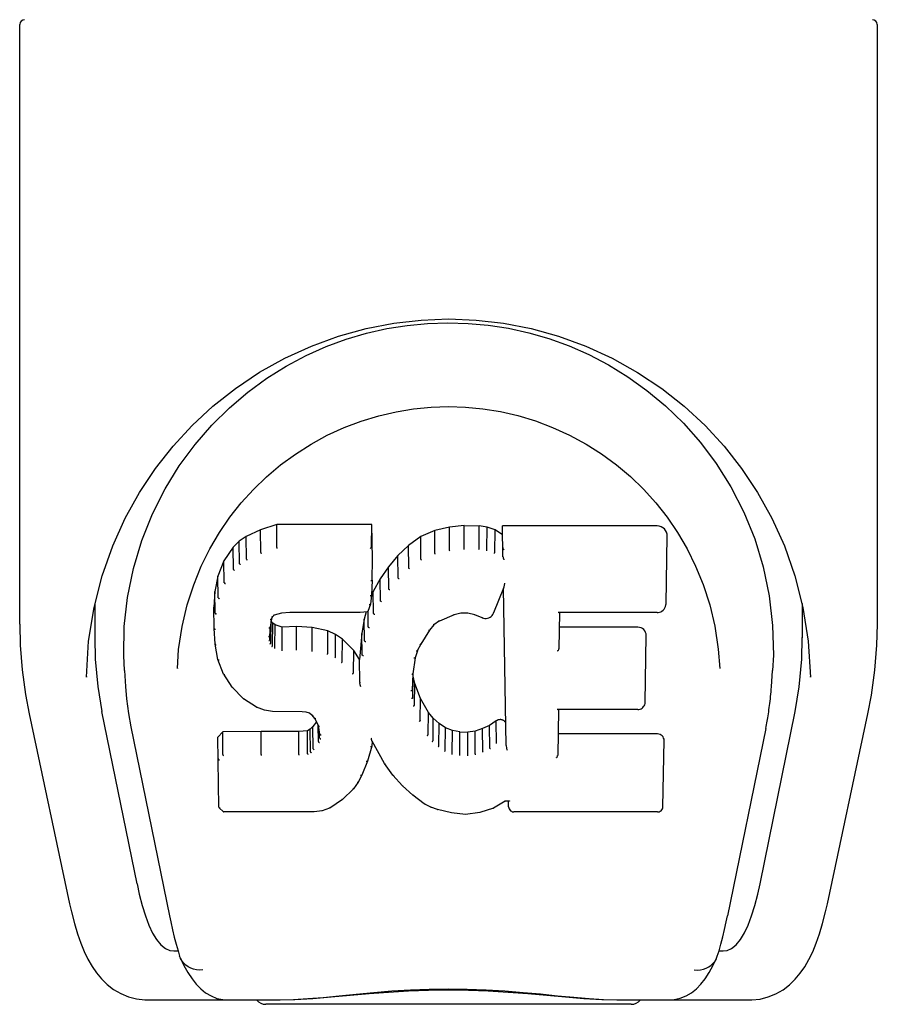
# Model space of a CAD drawing. Header units: inches. Extents: x 0 to 179, y 0 to 116.
# Tile 14 of 18: x 80.23 to 81.61, y 89.05 to 90.64. Entities that reach past the tile are written whole.
import ezdxf

# ---------------------------------------------------------------- set-up
doc = ezdxf.new("R2010")
doc.units = ezdxf.units.IN
doc.header["$LTSCALE"] = 9.842105
doc.header["$MEASUREMENT"] = 0
doc.layers.add('DOOR_ASSEMBLY', color=7, linetype='CONTINUOUS')

msp = doc.modelspace()

# ---------------------------------------------------------------- linework, layer by layer
at = {"layer": 'DOOR_ASSEMBLY', "color": 7, "linetype": 'Continuous'}
for p, q in [((80.2329, 89.6654), (80.2329, 90.6289)), ((81.6109, 89.6655), (81.6109, 90.6289)), ((80.4894, 89.9201), (80.5146, 89.9544)), ((81.2731, 89.8375), (81.2898, 89.813)), ((80.62, 89.8173), (80.5969, 89.8067)), ((80.6458, 89.8255), (80.62, 89.8173)), ((80.6203, 89.7807), (80.62, 89.8173)), ((80.7987, 89.8255), (80.6458, 89.8255)), ((80.6459, 89.7888), (80.6458, 89.8255)), ((80.7981, 89.7906), (80.7987, 89.8255)), ((80.7999, 89.7707), (80.7987, 89.8255)), ((80.8998, 89.8163), (80.8773, 89.8063)), ((80.9234, 89.8217), (80.8998, 89.8163)), ((80.9, 89.7796), (80.8998, 89.8163)), ((80.947, 89.824), (80.9234, 89.8217)), ((80.9235, 89.7849), (80.9234, 89.8217)), ((80.947, 89.824), (80.971, 89.8236)), ((80.947, 89.7872), (80.947, 89.824)), ((80.9709, 89.7867), (80.971, 89.8236)), ((80.9838, 89.8216), (80.971, 89.8236)), ((80.9837, 89.7848), (80.9838, 89.8216)), ((80.9967, 89.8174), (80.9838, 89.8216)), ((80.9964, 89.7807), (80.9967, 89.8174)), ((81.0088, 89.8094), (80.9967, 89.8174)), ((81.2573, 89.8234), (81.0085, 89.8234)), ((81.0094, 89.774), (81.0085, 89.8234)), ((80.5969, 89.8067), (80.5858, 89.799)), ((80.5972, 89.7703), (80.5969, 89.8067)), ((80.8773, 89.8063), (80.8577, 89.792)), ((80.8776, 89.77), (80.8773, 89.8063)), ((81.2715, 89.6984), (81.2734, 89.807)), ((80.5759, 89.7894), (80.5611, 89.7676)), ((80.5858, 89.799), (80.5759, 89.7894)), ((80.5763, 89.7537), (80.5759, 89.7894)), ((80.5862, 89.7628), (80.5858, 89.799)), ((80.8577, 89.792), (80.8406, 89.7757)), ((80.8581, 89.7559), (80.8577, 89.792)), ((80.9471, 89.7858), (80.947, 89.7872)), ((80.9708, 89.7854), (80.9709, 89.7867)), ((80.5611, 89.7676), (80.5514, 89.7429)), ((80.5617, 89.7323), (80.5611, 89.7676)), ((80.7993, 89.7364), (80.7999, 89.7707)), ((80.8406, 89.7757), (80.8254, 89.7579)), ((80.841, 89.7397), (80.8406, 89.7757)), ((80.8254, 89.7579), (80.8121, 89.7386)), ((80.8259, 89.7221), (80.8254, 89.7579)), ((80.5514, 89.7429), (80.5464, 89.7179)), ((80.552, 89.7081), (80.5514, 89.7429)), ((80.7993, 89.7364), (80.7979, 89.7121)), ((80.8121, 89.7386), (80.801, 89.7179)), ((80.8126, 89.7031), (80.8121, 89.7386)), ((81.4784, 89.7434), (81.4914, 89.6924)), ((81.0104, 89.7234), (80.9944, 89.6836)), ((81.0147, 89.4709), (81.0103, 89.7233)), ((81.0106, 89.7243), (81.0105, 89.724)), ((81.0107, 89.7245), (81.0106, 89.7243)), ((81.0108, 89.7251), (81.0107, 89.7248)), ((81.0107, 89.7248), (81.0107, 89.7245)), ((81.0109, 89.7255), (81.0108, 89.7251)), ((81.011, 89.7261), (81.0109, 89.7255)), ((81.0112, 89.7271), (81.011, 89.7261)), ((81.0115, 89.7286), (81.0112, 89.7271)), ((81.0118, 89.73), (81.0115, 89.7286)), ((81.0121, 89.7315), (81.0118, 89.73)), ((80.5464, 89.7179), (80.545, 89.693)), ((80.547, 89.6834), (80.5464, 89.7179)), ((80.7979, 89.7121), (80.7964, 89.698)), ((80.801, 89.7179), (80.7976, 89.7094)), ((80.7979, 89.7122), (80.7979, 89.7121)), ((80.8016, 89.6827), (80.801, 89.7179)), ((80.3437, 89.6385), (80.3523, 89.6924)), ((80.3539, 89.6986), (80.3534, 89.6439)), ((80.5456, 89.6588), (80.545, 89.693)), ((80.7963, 89.6978), (80.7921, 89.6859)), ((80.7964, 89.698), (80.7963, 89.6978)), ((81.4899, 89.6986), (81.4903, 89.6439)), ((80.6374, 89.6744), (80.6354, 89.661)), ((80.6392, 89.6779), (80.6373, 89.6741)), ((80.6419, 89.6801), (80.639, 89.6776)), ((80.6534, 89.6835), (80.6418, 89.68)), ((80.6668, 89.6845), (80.6534, 89.6835)), ((80.6668, 89.6851), (80.6668, 89.6845)), ((80.7798, 89.6845), (80.6668, 89.6845)), ((80.7798, 89.6845), (80.7797, 89.6851)), ((80.7917, 89.6856), (80.7798, 89.6845)), ((80.7864, 89.6736), (80.7825, 89.6508)), ((80.7896, 89.6854), (80.7864, 89.6736)), ((80.787, 89.6389), (80.7864, 89.6736)), ((80.793, 89.6611), (80.7926, 89.6871)), ((80.9309, 89.6805), (80.9073, 89.6707)), ((80.9418, 89.6832), (80.9308, 89.6805)), ((80.9528, 89.6831), (80.9417, 89.6832)), ((80.9643, 89.6804), (80.9527, 89.6831)), ((80.976, 89.6759), (80.9643, 89.6804)), ((81.1001, 89.6845), (81.099, 89.626)), ((81.2573, 89.6845), (81.0995, 89.6845)), ((80.5468, 89.6338), (80.5456, 89.6587)), ((80.5456, 89.6586), (80.5456, 89.6586)), ((80.6354, 89.6611), (80.6345, 89.647)), ((80.635, 89.6408), (80.6353, 89.6591)), ((80.6364, 89.6356), (80.637, 89.6707)), ((80.6397, 89.667), (80.637, 89.6707)), ((80.6392, 89.6311), (80.6397, 89.667)), ((80.6433, 89.6643), (80.6397, 89.667)), ((80.6431, 89.6279), (80.6433, 89.6643)), ((80.6548, 89.661), (80.6433, 89.6643)), ((80.6779, 89.6618), (80.6548, 89.661)), ((80.6548, 89.6242), (80.6548, 89.661)), ((80.7029, 89.6605), (80.6779, 89.6618)), ((80.6779, 89.6249), (80.6779, 89.6618)), ((80.7028, 89.6236), (80.7029, 89.6605)), ((80.728, 89.6549), (80.7029, 89.6605)), ((80.8985, 89.6647), (80.8912, 89.6558)), ((80.9074, 89.6708), (80.8984, 89.6646)), ((81.2263, 89.6609), (81.0997, 89.6609)), ((80.7278, 89.6182), (80.728, 89.6549)), ((80.7405, 89.6493), (80.728, 89.6549)), ((80.7402, 89.6127), (80.7405, 89.6493)), ((80.7516, 89.6414), (80.7405, 89.6493)), ((80.7512, 89.6051), (80.7516, 89.6414)), ((80.7697, 89.6232), (80.7516, 89.6414)), ((80.7825, 89.6508), (80.7789, 89.6087)), ((80.7831, 89.6163), (80.7825, 89.6508)), ((80.8913, 89.6559), (80.8773, 89.6337)), ((81.2378, 89.5399), (81.2397, 89.6473)), ((80.3402, 89.5807), (80.3437, 89.6385)), ((80.5468, 89.6338), (80.5468, 89.6336)), ((80.5514, 89.6091), (80.5468, 89.6337)), ((80.8773, 89.6337), (80.8717, 89.6229)), ((81.3554, 89.6253), (81.3576, 89.5946)), ((80.6778, 89.6236), (80.6779, 89.6249)), ((80.7693, 89.5875), (80.7697, 89.6232)), ((80.7789, 89.6087), (80.7697, 89.6232)), ((80.8682, 89.6118), (80.8647, 89.586)), ((80.8718, 89.623), (80.8682, 89.6116)), ((80.4862, 89.5947), (80.4862, 89.5943)), ((80.5514, 89.6091), (80.5514, 89.6089)), ((80.5606, 89.5855), (80.5514, 89.6089)), ((80.7794, 89.5724), (80.7789, 89.6087)), ((81.3576, 89.5943), (81.3576, 89.5945)), ((80.3402, 89.5816), (80.3402, 89.5807)), ((80.4011, 89.5913), (80.4029, 89.5655)), ((80.5606, 89.5855), (80.5607, 89.5853)), ((80.5745, 89.5642), (80.5607, 89.5853)), ((80.8647, 89.5861), (80.8635, 89.5599)), ((80.8645, 89.5475), (80.8651, 89.582)), ((80.8651, 89.582), (80.8647, 89.5865)), ((80.8677, 89.5702), (80.8651, 89.582)), ((81.5036, 89.5807), (81.5036, 89.5816)), ((80.5745, 89.5642), (80.5746, 89.5641)), ((80.5922, 89.546), (80.5746, 89.5641)), ((80.7808, 89.5652), (80.7806, 89.5663)), ((80.8671, 89.5353), (80.8677, 89.5702)), ((80.8771, 89.5462), (80.8677, 89.5702)), ((80.5922, 89.546), (80.5923, 89.5459)), ((80.6135, 89.5322), (80.5923, 89.5459)), ((80.8766, 89.5109), (80.8771, 89.5462)), ((80.8896, 89.5238), (80.8771, 89.5462)), ((80.6135, 89.5321), (80.6136, 89.5321)), ((80.626, 89.5275), (80.6136, 89.5321)), ((80.248, 89.5218), (80.3131, 89.2165)), ((80.4214, 89.2484), (80.3649, 89.5254)), ((80.626, 89.5275), (80.626, 89.5275)), ((80.6389, 89.5254), (80.6261, 89.5275)), ((80.6866, 89.5249), (80.6389, 89.5254)), ((80.6931, 89.5243), (80.6866, 89.5249)), ((80.6984, 89.5225), (80.6931, 89.5243)), ((80.703, 89.5191), (80.6983, 89.5226)), ((80.707, 89.5143), (80.7029, 89.5192)), ((80.713, 89.5024), (80.7069, 89.5145)), ((80.8891, 89.4883), (80.8896, 89.5238)), ((80.8975, 89.5145), (80.8896, 89.5238)), ((80.897, 89.4785), (80.8975, 89.5145)), ((80.9068, 89.5061), (80.8975, 89.5145)), ((81.0986, 89.5287), (81.0973, 89.4544)), ((81.2263, 89.5287), (81.0981, 89.5287)), ((81.4224, 89.2484), (81.4789, 89.5254)), ((81.5307, 89.2165), (81.5957, 89.5218)), ((80.4116, 89.5009), (80.4736, 89.1972)), ((80.7041, 89.5012), (80.6996, 89.4968)), ((80.7098, 89.5088), (80.7041, 89.5012)), ((80.7046, 89.4651), (80.7041, 89.5012)), ((80.7129, 89.477), (80.7125, 89.5026)), ((80.7153, 89.4889), (80.7129, 89.5027)), ((80.9064, 89.4699), (80.9068, 89.5061)), ((80.917, 89.4992), (80.9068, 89.5061)), ((80.9167, 89.4628), (80.917, 89.4992)), ((80.9281, 89.4948), (80.917, 89.4992)), ((80.988, 89.503), (80.9767, 89.4978)), ((80.9985, 89.5102), (80.988, 89.503)), ((80.9884, 89.4664), (80.988, 89.503)), ((80.9988, 89.4738), (80.9985, 89.5102)), ((80.5591, 89.4924), (80.5511, 89.4843)), ((80.5531, 89.3714), (80.5511, 89.4843)), ((80.6208, 89.493), (80.5591, 89.4924)), ((80.5593, 89.4561), (80.5591, 89.4924)), ((80.6815, 89.4933), (80.6208, 89.493)), ((80.6208, 89.4561), (80.6208, 89.493)), ((80.6951, 89.4944), (80.6815, 89.4933)), ((80.6815, 89.4564), (80.6815, 89.4933)), ((80.6996, 89.4968), (80.6951, 89.4944)), ((80.6953, 89.4575), (80.6951, 89.4944)), ((80.7, 89.4606), (80.6996, 89.4968)), ((80.7148, 89.4829), (80.7146, 89.4928)), ((80.928, 89.4581), (80.9281, 89.4948)), ((80.9403, 89.4926), (80.9281, 89.4948)), ((80.9403, 89.4926), (80.9527, 89.4921)), ((80.9403, 89.4558), (80.9403, 89.4926)), ((80.9648, 89.4939), (80.9527, 89.4921)), ((80.9527, 89.4553), (80.9527, 89.4921)), ((80.9767, 89.4978), (80.9648, 89.4939)), ((80.9649, 89.4571), (80.9648, 89.4939)), ((80.977, 89.4611), (80.9767, 89.4978)), ((81.2579, 89.4893), (81.0979, 89.4893)), ((81.4316, 89.4979), (81.3702, 89.1972)), ((80.7985, 89.4694), (80.7917, 89.4457)), ((80.7982, 89.4808), (80.798, 89.4815)), ((80.7983, 89.4802), (80.7982, 89.4808)), ((80.7984, 89.4797), (80.7983, 89.4802)), ((80.7986, 89.4792), (80.7984, 89.4797)), ((80.7992, 89.4775), (80.7985, 89.4696)), ((80.7985, 89.4696), (80.7985, 89.4694)), ((80.7987, 89.4788), (80.7986, 89.4792)), ((80.8192, 89.4417), (80.7991, 89.4775)), ((81.2664, 89.3724), (81.2683, 89.4787)), ((80.6208, 89.4561), (80.6208, 89.4548)), ((80.6815, 89.4564), (80.6816, 89.4551)), ((80.94, 89.4544), (80.9403, 89.4558)), ((80.9529, 89.4539), (80.9527, 89.4553)), ((81.0168, 89.4628), (81.0164, 89.4639)), ((80.7917, 89.4456), (80.7825, 89.4229)), ((80.7917, 89.4457), (80.7917, 89.4456)), ((80.8192, 89.4417), (80.8193, 89.4416)), ((80.8324, 89.423), (80.8193, 89.4416)), ((80.7825, 89.4229), (80.7768, 89.4118)), ((80.7825, 89.4229), (80.7825, 89.4229)), ((80.8324, 89.423), (80.8325, 89.4229)), ((80.8477, 89.4061), (80.8325, 89.4229)), ((80.7767, 89.4117), (80.7695, 89.4013)), ((80.7768, 89.4118), (80.7767, 89.4117)), ((80.8647, 89.391), (80.8477, 89.4061)), ((80.8477, 89.4061), (80.8477, 89.4061)), ((80.7694, 89.4012), (80.7517, 89.3841)), ((80.7695, 89.4013), (80.7694, 89.4012)), ((80.8829, 89.3771), (80.8647, 89.391)), ((80.8647, 89.391), (80.8647, 89.391)), ((80.7516, 89.384), (80.731, 89.3699)), ((80.7517, 89.3841), (80.7516, 89.384)), ((80.8829, 89.3771), (80.883, 89.3771)), ((80.8933, 89.3718), (80.883, 89.3771)), ((81.0131, 89.3811), (80.9944, 89.3699)), ((81.0187, 89.3811), (81.013, 89.3811)), ((81.0183, 89.3724), (81.0181, 89.3811)), ((80.5602, 89.3641), (80.5534, 89.3708)), ((80.5603, 89.3641), (80.5604, 89.364)), ((80.7062, 89.364), (80.5604, 89.364)), ((80.7188, 89.3657), (80.7062, 89.364)), ((80.7189, 89.3657), (80.7188, 89.3657)), ((80.7309, 89.3699), (80.7189, 89.3657)), ((80.731, 89.3699), (80.7309, 89.3699)), ((80.8933, 89.3718), (80.8934, 89.3718)), ((80.9043, 89.368), (80.8934, 89.3718)), ((80.9265, 89.3624), (80.9043, 89.368)), ((80.9493, 89.3598), (80.9266, 89.3624)), ((80.9722, 89.363), (80.9493, 89.3598)), ((80.9493, 89.3604), (80.9493, 89.3598)), ((80.9943, 89.3699), (80.9723, 89.363)), ((80.9943, 89.3699), (80.9944, 89.3699)), ((81.2579, 89.364), (81.0268, 89.364)), ((80.3131, 89.2164), (80.3131, 89.2165)), ((80.4803, 89.1407), (80.4873, 89.1407)), ((80.4873, 89.1407), (80.4899, 89.1321)), ((81.3538, 89.1321), (81.3565, 89.1407)), ((81.3565, 89.1407), (81.3634, 89.1407)), ((80.4912, 89.1288), (80.4899, 89.1321)), ((81.3526, 89.1288), (81.3538, 89.1321)), ((80.4372, 89.0619), (80.6514, 89.0619)), ((81.1924, 89.0619), (81.4066, 89.0619)), ((81.2152, 89.0549), (80.6286, 89.0549))]:
    msp.add_line(p, q, dxfattribs=at)
for points in [[(80.3523, 89.6924), (80.3654, 89.7435), (80.3823, 89.7914), (80.4025, 89.8361), (80.4255, 89.8774), (80.4511, 89.9159), (80.4793, 89.9516), (80.5099, 89.9848), (80.5434, 90.0159), (80.5795, 90.0444), (80.6182, 90.0703), (80.659, 90.0931), (80.7016, 90.1125), (80.7452, 90.1284), (80.7894, 90.1406), (80.8338, 90.1491), (80.8779, 90.1542), (80.9221, 90.1559), (80.9662, 90.1542), (81.0104, 90.1491), (81.0547, 90.1405), (81.0988, 90.1283), (81.1424, 90.1124), (81.1849, 90.093), (81.2257, 90.0702), (81.2644, 90.0443), (81.3005, 90.0157), (81.334, 89.9847), (81.3646, 89.9514), (81.3927, 89.9157), (81.4183, 89.8773), (81.4413, 89.836), (81.4615, 89.7913), (81.4784, 89.7434)], [(80.7577, 90.1234), (80.7903, 90.133), (80.8229, 90.1404), (80.8556, 90.1457), (80.8882, 90.1488), (80.9207, 90.1499), (80.9533, 90.1489), (80.9858, 90.146), (81.0182, 90.1409), (81.0507, 90.1337)], [(81.0507, 90.1337), (81.0831, 90.1243), (81.1155, 90.1127), (81.1475, 90.0986)], [(80.6613, 90.0802), (80.6932, 90.0971), (80.7253, 90.1115), (80.7577, 90.1234)], [(81.1475, 90.0986), (81.1791, 90.0821), (81.2102, 90.063), (81.2408, 90.0411), (81.2706, 90.0163), (81.2993, 89.9885), (81.3265, 89.9577), (81.3521, 89.9235), (81.3754, 89.8862), (81.3962, 89.8456), (81.4138, 89.8025), (81.4275, 89.7575), (81.4372, 89.7111), (81.4426, 89.6637)], [(80.5699, 90.0134), (80.5995, 90.0384), (80.63, 90.0607), (80.6613, 90.0802)], [(80.5146, 89.9544), (80.5415, 89.9854), (80.5699, 90.0134)], [(80.5537, 89.8127), (80.5705, 89.8373), (80.5888, 89.8604), (80.6084, 89.8821), (80.6294, 89.9025), (80.6518, 89.9214), (80.6758, 89.939), (80.701, 89.955), (80.7271, 89.9692), (80.754, 89.9815), (80.7817, 89.992), (80.8099, 90.0005), (80.8378, 90.007), (80.8658, 90.0115), (80.8938, 90.0142), (80.9217, 90.0151), (80.9494, 90.0143), (80.9771, 90.0116), (81.0052, 90.0071), (81.0333, 90.0006), (81.0614, 89.9922), (81.0892, 89.9817), (81.1165, 89.9693), (81.1428, 89.955), (81.1678, 89.9391), (81.1916, 89.9216), (81.2141, 89.9026), (81.2352, 89.8823), (81.2549, 89.8606), (81.2731, 89.8375)], [(80.4011, 89.5913), (80.4, 89.6153), (80.401, 89.662), (80.4061, 89.7087), (80.4156, 89.755), (80.4291, 89.8), (80.4461, 89.8427), (80.4664, 89.8829), (80.4894, 89.9201)], [(80.5247, 89.7588), (80.5384, 89.7866), (80.5537, 89.8127)], [(81.2898, 89.813), (81.3052, 89.7868), (81.319, 89.759)], [(80.6459, 89.7887), (80.6459, 89.7884), (80.646, 89.7882), (80.646, 89.7879), (80.6461, 89.7877), (80.6461, 89.7875), (80.6462, 89.7873)], [(80.7975, 89.7887), (80.7973, 89.7884), (80.7971, 89.7882), (80.7969, 89.7879), (80.7967, 89.7877), (80.7964, 89.7875), (80.7962, 89.7873)], [(80.9238, 89.7835), (80.9238, 89.7837), (80.9237, 89.7839), (80.9237, 89.7841), (80.9236, 89.7844), (80.9236, 89.7846), (80.9235, 89.7849)], [(80.9832, 89.7835), (80.9833, 89.7836), (80.9834, 89.7839), (80.9835, 89.7841), (80.9835, 89.7843), (80.9836, 89.7846), (80.9837, 89.7848)], [(81.0112, 89.7852), (81.0109, 89.7854), (81.0106, 89.7856), (81.0104, 89.7859), (81.0102, 89.7861), (81.01, 89.7864), (81.0098, 89.7866)], [(80.5973, 89.7701), (80.5974, 89.7699), (80.5975, 89.7697), (80.5976, 89.7695), (80.5978, 89.7693), (80.598, 89.769), (80.5982, 89.7688)], [(80.6203, 89.7806), (80.6204, 89.7803), (80.6205, 89.7801), (80.6206, 89.7799), (80.6207, 89.7796), (80.6208, 89.7794), (80.621, 89.7793)], [(80.8786, 89.7685), (80.8784, 89.7687), (80.8782, 89.7689), (80.878, 89.7691), (80.8779, 89.7693), (80.8778, 89.7696), (80.8776, 89.7699)], [(80.9006, 89.7782), (80.9005, 89.7784), (80.9004, 89.7787), (80.9003, 89.7789), (80.9002, 89.7791), (80.9001, 89.7793), (80.9, 89.7796)], [(80.9956, 89.7794), (80.9957, 89.7796), (80.9959, 89.7798), (80.996, 89.78), (80.9962, 89.7802), (80.9963, 89.7805), (80.9964, 89.7807)], [(81.0114, 89.7689), (81.0111, 89.7694), (81.0109, 89.7699), (81.0106, 89.7705), (81.0103, 89.771), (81.0101, 89.7716), (81.0098, 89.7721)], [(80.4939, 89.662), (80.5021, 89.6967), (80.5125, 89.729), (80.5247, 89.7588)], [(80.5764, 89.7534), (80.5766, 89.7531), (80.5768, 89.7529), (80.577, 89.7527), (80.5773, 89.7524), (80.5776, 89.7523), (80.5778, 89.7521)], [(80.5862, 89.7626), (80.5864, 89.7624), (80.5865, 89.7622), (80.5867, 89.762), (80.5869, 89.7618), (80.5871, 89.7615), (80.5874, 89.7613)], [(80.8593, 89.7544), (80.859, 89.7546), (80.8588, 89.7549), (80.8586, 89.7551), (80.8584, 89.7553), (80.8582, 89.7555), (80.858, 89.7558)], [(81.319, 89.759), (81.3312, 89.7292), (81.3417, 89.6968), (81.3499, 89.6622), (81.3554, 89.6253)], [(80.7993, 89.7364), (80.7992, 89.7361), (80.799, 89.7358), (80.7987, 89.7355), (80.7983, 89.7353), (80.7978, 89.7352), (80.7973, 89.7351)], [(80.8424, 89.7383), (80.8422, 89.7384), (80.8419, 89.7386), (80.8417, 89.7388), (80.8414, 89.7391), (80.8412, 89.7393), (80.841, 89.7397)], [(80.5617, 89.732), (80.5619, 89.7318), (80.5621, 89.7315), (80.5624, 89.7313), (80.5627, 89.7311), (80.5631, 89.7309), (80.5634, 89.7308)], [(80.8274, 89.7207), (80.8271, 89.7208), (80.8268, 89.721), (80.8266, 89.7212), (80.8263, 89.7215), (80.8261, 89.7218), (80.8259, 89.7221)], [(81.0105, 89.724), (81.0105, 89.7239), (81.0104, 89.7236)], [(81.0104, 89.7236), (81.0104, 89.7235), (81.0104, 89.7234), (81.0104, 89.7233)], [(80.5521, 89.7079), (80.5522, 89.7076), (80.5524, 89.7073), (80.5528, 89.707), (80.5531, 89.7068), (80.5535, 89.7067), (80.5539, 89.7066)], [(80.7979, 89.7121), (80.7979, 89.7118), (80.7977, 89.7115), (80.7974, 89.7112), (80.797, 89.711), (80.7965, 89.7109), (80.796, 89.7109)], [(80.7963, 89.6978), (80.7961, 89.6975), (80.7959, 89.6972), (80.7955, 89.697), (80.795, 89.6969), (80.7944, 89.6969)], [(80.8143, 89.7017), (80.8139, 89.7018), (80.8136, 89.702), (80.8133, 89.7022), (80.813, 89.7024), (80.8128, 89.7027), (80.8126, 89.7031)], [(81.2573, 89.6845), (81.2585, 89.6845), (81.2607, 89.6849), (81.2629, 89.6856), (81.2649, 89.6867), (81.2667, 89.6881), (81.2684, 89.6898), (81.2697, 89.6918), (81.2707, 89.6941), (81.2713, 89.6966), (81.2715, 89.6984)], [(81.4914, 89.6924), (81.5, 89.6385), (81.5036, 89.5807)], [(80.547, 89.6832), (80.5471, 89.6829), (80.5474, 89.6826), (80.5477, 89.6823), (80.5481, 89.6821), (80.5485, 89.682), (80.5489, 89.6819)], [(80.6355, 89.6734), (80.636, 89.6734), (80.6365, 89.6735), (80.6369, 89.6736), (80.6372, 89.6739), (80.6373, 89.6741)], [(80.6375, 89.6776), (80.6381, 89.6774), (80.6385, 89.6774), (80.6389, 89.6776), (80.639, 89.6776)], [(80.6409, 89.6804), (80.6412, 89.6801), (80.6415, 89.68), (80.6418, 89.68), (80.6418, 89.68)], [(80.653, 89.684), (80.6532, 89.6837), (80.6533, 89.6835), (80.6534, 89.6835)], [(80.7917, 89.6856), (80.7916, 89.6856), (80.7913, 89.6856), (80.7909, 89.6858), (80.7906, 89.6861)], [(80.7921, 89.6859), (80.792, 89.6857), (80.7918, 89.6856), (80.7917, 89.6856)], [(80.8033, 89.6812), (80.803, 89.6813), (80.8026, 89.6815), (80.8023, 89.6817), (80.802, 89.6819), (80.8017, 89.6823), (80.8015, 89.6826)], [(80.9308, 89.6805), (80.9307, 89.6805), (80.9305, 89.6806), (80.9302, 89.681)], [(80.9417, 89.6832), (80.9417, 89.6833), (80.9416, 89.6835), (80.9415, 89.6838)], [(80.9528, 89.6831), (80.9528, 89.6831), (80.9529, 89.6833), (80.953, 89.6837)], [(80.9643, 89.6804), (80.9644, 89.6804), (80.9646, 89.6806), (80.9649, 89.6809)], [(80.976, 89.6759), (80.9762, 89.6758), (80.9782, 89.6752), (80.9803, 89.6748), (80.9825, 89.6748), (80.9846, 89.6752), (80.9867, 89.6759), (80.9886, 89.6768), (80.9903, 89.6781), (80.9918, 89.6795), (80.9931, 89.6812), (80.9941, 89.6831), (80.9944, 89.6836)], [(80.9767, 89.6763), (80.9764, 89.676), (80.9762, 89.6759), (80.976, 89.6759)], [(81.0981, 89.685), (81.0984, 89.6849), (81.0986, 89.6847), (81.0989, 89.6846), (81.0991, 89.6845), (81.0993, 89.6845), (81.0995, 89.6845)], [(80.2329, 89.6655), (80.2337, 89.6321), (80.2368, 89.5922), (80.2422, 89.5525), (80.248, 89.5218)], [(80.4862, 89.5946), (80.4883, 89.6251), (80.4939, 89.662)], [(80.5456, 89.6586), (80.5457, 89.6583), (80.5459, 89.658), (80.5462, 89.6577), (80.5466, 89.6575), (80.547, 89.6574), (80.5475, 89.6573)], [(80.6334, 89.6599), (80.6339, 89.6599), (80.6344, 89.66), (80.6348, 89.6602), (80.6351, 89.6605), (80.6353, 89.6608), (80.6354, 89.661)], [(80.7949, 89.6596), (80.7944, 89.6597), (80.7941, 89.6599), (80.7937, 89.6601), (80.7934, 89.6604), (80.7931, 89.6607), (80.793, 89.6611)], [(80.8984, 89.6646), (80.8982, 89.6645), (80.8979, 89.6645), (80.8975, 89.6646), (80.8971, 89.6647)], [(80.9073, 89.6707), (80.9071, 89.6707), (80.9068, 89.6708), (80.9064, 89.6711)], [(81.4426, 89.6637), (81.4438, 89.6161), (81.4427, 89.5913)], [(81.5957, 89.5218), (81.6014, 89.5518), (81.6069, 89.5916), (81.61, 89.6317), (81.6109, 89.6655)], [(80.3534, 89.6441), (80.3542, 89.6096), (80.3582, 89.5655), (80.3649, 89.5254)], [(80.6326, 89.6456), (80.633, 89.6457), (80.6335, 89.6458), (80.6339, 89.646), (80.6342, 89.6463), (80.6344, 89.6466), (80.6345, 89.647)], [(80.8912, 89.6558), (80.8911, 89.6557), (80.8908, 89.6556), (80.8905, 89.6555), (80.8901, 89.6555), (80.8897, 89.6556)], [(81.4789, 89.5254), (81.4855, 89.5652), (81.4896, 89.6093), (81.4903, 89.6441)], [(80.5468, 89.6336), (80.5469, 89.6336), (80.547, 89.6332), (80.5474, 89.6329), (80.5478, 89.6327), (80.5482, 89.6326), (80.5488, 89.6326)], [(80.633, 89.6392), (80.6334, 89.6393), (80.6339, 89.6394), (80.6342, 89.6396), (80.6345, 89.6399), (80.6348, 89.6402), (80.6349, 89.6405)], [(80.6346, 89.6339), (80.635, 89.634), (80.6353, 89.6342), (80.6356, 89.6344), (80.6359, 89.6346), (80.6361, 89.6348), (80.6363, 89.6351)], [(80.6378, 89.6295), (80.6381, 89.6297), (80.6383, 89.6298), (80.6386, 89.6301), (80.6388, 89.6303), (80.639, 89.6305), (80.6391, 89.6308)], [(80.6422, 89.6263), (80.6423, 89.6265), (80.6425, 89.6267), (80.6426, 89.6269), (80.6428, 89.6271), (80.6429, 89.6273), (80.643, 89.6276)], [(80.789, 89.6374), (80.7885, 89.6375), (80.7881, 89.6377), (80.7877, 89.6379), (80.7874, 89.6381), (80.7872, 89.6385), (80.787, 89.6388)], [(80.8773, 89.6337), (80.8771, 89.6334), (80.8767, 89.6332), (80.8761, 89.6332), (80.8756, 89.6333)], [(80.6545, 89.6228), (80.6546, 89.623), (80.6546, 89.6232), (80.6546, 89.6234), (80.6547, 89.6237), (80.6547, 89.6239), (80.6548, 89.6242)], [(80.7025, 89.6223), (80.7026, 89.6225), (80.7026, 89.6227), (80.7027, 89.6229), (80.7027, 89.6231), (80.7028, 89.6234), (80.7028, 89.6236)], [(80.7272, 89.6169), (80.7273, 89.6171), (80.7274, 89.6173), (80.7275, 89.6175), (80.7276, 89.6177), (80.7277, 89.618), (80.7278, 89.6182)], [(80.7392, 89.6114), (80.7395, 89.6116), (80.7397, 89.6119), (80.7398, 89.6121), (80.7399, 89.6123), (80.7401, 89.6125), (80.7402, 89.6127)], [(80.7851, 89.6149), (80.7846, 89.615), (80.7842, 89.6151), (80.7838, 89.6153), (80.7835, 89.6156), (80.7833, 89.6159), (80.7831, 89.6163)], [(80.8682, 89.6116), (80.868, 89.6113), (80.8677, 89.6111), (80.8673, 89.6109), (80.8668, 89.6108), (80.8663, 89.6108)], [(80.8717, 89.6228), (80.8717, 89.6228), (80.8714, 89.6225), (80.871, 89.6223), (80.8705, 89.6222), (80.8699, 89.6223)], [(81.097, 89.6227), (81.0973, 89.6228), (81.0976, 89.6231), (81.0978, 89.6233), (81.098, 89.6235), (81.0982, 89.6238), (81.0984, 89.624)], [(80.5514, 89.6089), (80.5516, 89.6087), (80.5518, 89.6084), (80.5522, 89.6082), (80.5527, 89.6081), (80.5533, 89.6082)], [(80.7499, 89.6038), (80.7501, 89.604), (80.7504, 89.6042), (80.7506, 89.6044), (80.7508, 89.6046), (80.751, 89.6048), (80.7511, 89.6051)], [(80.5607, 89.5853), (80.5609, 89.5851), (80.5613, 89.5849), (80.5618, 89.5848), (80.5624, 89.5849)], [(80.7677, 89.5859), (80.768, 89.5861), (80.7683, 89.5862), (80.7686, 89.5865), (80.7688, 89.5867), (80.769, 89.5869), (80.7692, 89.5872)], [(80.8646, 89.5859), (80.8646, 89.5858), (80.8644, 89.5855), (80.8641, 89.5852), (80.8637, 89.585), (80.8632, 89.5849), (80.8627, 89.5848)], [(81.4316, 89.498), (81.4322, 89.5012), (81.4328, 89.5041), (81.4334, 89.507), (81.4339, 89.5097), (81.4344, 89.5125), (81.4349, 89.5154), (81.4354, 89.5185), (81.4359, 89.5216), (81.4364, 89.5249), (81.4368, 89.5282), (81.4373, 89.5315), (81.4378, 89.5349), (81.4382, 89.5384), (81.4386, 89.5419), (81.439, 89.5455), (81.4394, 89.5492), (81.4398, 89.553), (81.4401, 89.5568), (81.4405, 89.5607), (81.4408, 89.5647), (81.4426, 89.5913)], [(80.4029, 89.5656), (80.4047, 89.5457), (80.4079, 89.5219), (80.4116, 89.5009)], [(80.5746, 89.5641), (80.5747, 89.564), (80.575, 89.5639), (80.5753, 89.5638), (80.5757, 89.5639), (80.5761, 89.564)], [(80.7806, 89.5663), (80.7801, 89.5684), (80.7798, 89.5694), (80.7796, 89.5704), (80.7795, 89.5713)], [(80.5923, 89.5459), (80.5924, 89.5458), (80.5927, 89.5458), (80.5931, 89.5459), (80.5935, 89.5461)], [(80.8635, 89.5598), (80.8634, 89.5595), (80.8632, 89.5592), (80.8629, 89.5589), (80.8625, 89.5587), (80.862, 89.5586), (80.8615, 89.5585)], [(80.8645, 89.5473), (80.8643, 89.547), (80.8641, 89.5467), (80.8638, 89.5464), (80.8634, 89.5462), (80.863, 89.5461), (80.8625, 89.546)], [(80.6136, 89.5321), (80.6138, 89.5321), (80.6141, 89.5322), (80.6144, 89.5325)], [(80.8671, 89.5351), (80.867, 89.5348), (80.8667, 89.5345), (80.8664, 89.5343), (80.8661, 89.5341), (80.8657, 89.5339), (80.8653, 89.5338)], [(81.2263, 89.5287), (81.2279, 89.5288), (81.2296, 89.5292), (81.2313, 89.5298), (81.2328, 89.5307), (81.2342, 89.5318), (81.2353, 89.5331), (81.2363, 89.5345), (81.2371, 89.5362), (81.2376, 89.538), (81.2378, 89.5399)], [(80.626, 89.5275), (80.6261, 89.5275), (80.6263, 89.5277), (80.6265, 89.5281)], [(80.6389, 89.5254), (80.6389, 89.5254), (80.639, 89.5256), (80.6391, 89.5259)], [(80.6866, 89.5249), (80.6867, 89.5249), (80.6867, 89.5251), (80.6867, 89.5255)], [(80.6931, 89.5243), (80.6932, 89.5243), (80.6934, 89.5245), (80.6935, 89.5248)], [(80.6984, 89.5225), (80.6986, 89.5225), (80.6989, 89.5226), (80.6993, 89.5229)], [(80.703, 89.5191), (80.7032, 89.519), (80.7035, 89.5189), (80.7039, 89.519), (80.7043, 89.5192)], [(80.707, 89.5143), (80.7072, 89.5142), (80.7075, 89.514), (80.708, 89.514), (80.7086, 89.5141)], [(81.0967, 89.5293), (81.0969, 89.5291), (81.0972, 89.529), (81.0974, 89.5288), (81.0977, 89.5288), (81.0979, 89.5287), (81.0981, 89.5287)], [(80.713, 89.5024), (80.7131, 89.5022), (80.7134, 89.502), (80.7138, 89.5018), (80.7142, 89.5017), (80.7148, 89.5017)], [(80.8766, 89.5108), (80.8764, 89.5105), (80.8762, 89.5102), (80.8759, 89.51), (80.8755, 89.5097), (80.8752, 89.5096), (80.8748, 89.5095)], [(81.014, 89.5074), (81.0133, 89.5083), (81.0126, 89.509), (81.0119, 89.5097), (81.0112, 89.5103), (81.0104, 89.5108), (81.0097, 89.5112), (81.0089, 89.5116), (81.0081, 89.5118), (81.0073, 89.5121), (81.0065, 89.5122), (81.0057, 89.5123), (81.0049, 89.5123)], [(80.7153, 89.4889), (80.7154, 89.4887), (80.7156, 89.4884), (80.7159, 89.4881), (80.7163, 89.4879), (80.7168, 89.4878), (80.7173, 89.4878)], [(80.8874, 89.4867), (80.8878, 89.4869), (80.8881, 89.487), (80.8883, 89.4872), (80.8886, 89.4875), (80.8888, 89.4877), (80.889, 89.488)], [(80.713, 89.4766), (80.7132, 89.4763), (80.7134, 89.4761), (80.7137, 89.4759), (80.714, 89.4757), (80.7143, 89.4755), (80.7147, 89.4754)], [(80.7149, 89.4825), (80.715, 89.4822), (80.7153, 89.4819), (80.7156, 89.4817), (80.7159, 89.4815), (80.7163, 89.4814), (80.7168, 89.4813)], [(80.7985, 89.4694), (80.7985, 89.4694), (80.7983, 89.469), (80.798, 89.4688), (80.7976, 89.4686), (80.7971, 89.4685), (80.7966, 89.4685)], [(80.798, 89.4815), (80.7979, 89.4821), (80.7978, 89.4824)], [(80.799, 89.4778), (80.7989, 89.4779), (80.7989, 89.478), (80.7989, 89.4782), (80.7988, 89.4783), (80.7988, 89.4785), (80.7987, 89.4786), (80.7987, 89.4788)], [(80.7991, 89.4775), (80.7991, 89.4775), (80.7991, 89.4776), (80.799, 89.4777), (80.799, 89.4778)], [(80.8956, 89.4771), (80.8959, 89.4772), (80.8961, 89.4774), (80.8964, 89.4776), (80.8966, 89.4779), (80.8968, 89.4782), (80.897, 89.4785)], [(80.9052, 89.4685), (80.9055, 89.4687), (80.9057, 89.4689), (80.9059, 89.4691), (80.9061, 89.4693), (80.9063, 89.4696), (80.9064, 89.4699)], [(81.0164, 89.4639), (81.0157, 89.4662), (81.0154, 89.4674), (81.0149, 89.4695)], [(80.5594, 89.4556), (80.5595, 89.4553), (80.5596, 89.4551), (80.5598, 89.4548), (80.5599, 89.4546), (80.56, 89.4544), (80.5601, 89.4542)], [(80.6953, 89.4578), (80.6954, 89.4574), (80.6955, 89.4571), (80.6956, 89.4568), (80.6957, 89.4566), (80.6958, 89.4564), (80.6959, 89.4562)], [(80.7001, 89.4603), (80.7002, 89.4601), (80.7004, 89.4599), (80.7006, 89.4596), (80.7008, 89.4594), (80.701, 89.4592), (80.7012, 89.4591)], [(80.7046, 89.4653), (80.7048, 89.465), (80.705, 89.4647), (80.7053, 89.4644), (80.7055, 89.4642), (80.7058, 89.464), (80.7061, 89.4639)], [(80.9158, 89.4613), (80.916, 89.4616), (80.9162, 89.4618), (80.9163, 89.462), (80.9164, 89.4622), (80.9166, 89.4625), (80.9167, 89.4628)], [(80.9274, 89.4567), (80.9275, 89.4569), (80.9276, 89.4571), (80.9277, 89.4573), (80.9278, 89.4575), (80.9279, 89.4578), (80.928, 89.4581)], [(80.9654, 89.4558), (80.9653, 89.456), (80.9652, 89.4562), (80.9652, 89.4564), (80.9651, 89.4567), (80.965, 89.4569), (80.965, 89.4571)], [(80.9777, 89.4598), (80.9775, 89.46), (80.9774, 89.4602), (80.9773, 89.4604), (80.9772, 89.4606), (80.9771, 89.4609), (80.977, 89.4611)], [(80.9893, 89.4651), (80.9891, 89.4654), (80.9889, 89.4656), (80.9887, 89.4658), (80.9886, 89.466), (80.9885, 89.4662), (80.9884, 89.4664)], [(81.0953, 89.4511), (81.0956, 89.4513), (81.0958, 89.4515), (81.0961, 89.4517), (81.0963, 89.452), (81.0965, 89.4522), (81.0967, 89.4524)], [(80.552, 89.4487), (80.5522, 89.4485), (80.5524, 89.4482), (80.5527, 89.448), (80.553, 89.4479), (80.5534, 89.4477), (80.5537, 89.4476)], [(80.7917, 89.4456), (80.7916, 89.4454), (80.7913, 89.4451), (80.7909, 89.4449), (80.7904, 89.4448), (80.7898, 89.4449)], [(80.8193, 89.4416), (80.8195, 89.4414), (80.8199, 89.4413), (80.8204, 89.4412), (80.8209, 89.4413)], [(80.7825, 89.4229), (80.7822, 89.4225), (80.7817, 89.4223), (80.7812, 89.4223), (80.7807, 89.4223)], [(80.8325, 89.4229), (80.8326, 89.4228), (80.8328, 89.4227), (80.8332, 89.4226), (80.8336, 89.4227), (80.834, 89.4228)], [(80.7767, 89.4117), (80.7765, 89.4115), (80.7761, 89.4113), (80.7756, 89.4113), (80.775, 89.4114)], [(80.8477, 89.4061), (80.8479, 89.406), (80.8482, 89.4059), (80.8486, 89.4059), (80.8491, 89.4061)], [(80.7694, 89.4012), (80.7693, 89.4012), (80.7691, 89.401), (80.7687, 89.401), (80.7683, 89.401), (80.7679, 89.4011)], [(80.8647, 89.391), (80.8649, 89.3909), (80.8652, 89.3909), (80.8656, 89.3909), (80.866, 89.3911)], [(80.7516, 89.384), (80.7515, 89.384), (80.7512, 89.3839), (80.7508, 89.384), (80.7504, 89.3842)], [(80.883, 89.3771), (80.883, 89.3771), (80.8833, 89.377), (80.8836, 89.3771), (80.884, 89.3774)], [(80.8934, 89.3718), (80.8936, 89.3718), (80.8938, 89.3719), (80.8941, 89.3722)], [(81.0125, 89.3817), (81.0126, 89.3815), (81.0127, 89.3814), (81.0127, 89.3812), (81.0128, 89.3812), (81.0129, 89.3811), (81.013, 89.3811)], [(81.0183, 89.3724), (81.0186, 89.3705), (81.0192, 89.3687), (81.0202, 89.3671), (81.0215, 89.3659), (81.0229, 89.365), (81.0244, 89.3643), (81.026, 89.364), (81.0268, 89.364)], [(81.0201, 89.3817), (81.0198, 89.3815), (81.0196, 89.3814), (81.0193, 89.3812), (81.0191, 89.3812), (81.0189, 89.3811), (81.0187, 89.3811)], [(81.2579, 89.364), (81.259, 89.3641), (81.2605, 89.3644), (81.262, 89.365), (81.2634, 89.366), (81.2646, 89.3672), (81.2655, 89.3687), (81.2662, 89.3705), (81.2664, 89.3724)], [(80.5531, 89.3714), (80.5532, 89.3711), (80.5534, 89.3708)], [(80.5534, 89.3708), (80.5536, 89.3706), (80.554, 89.3705), (80.5545, 89.3704), (80.555, 89.3705)], [(80.5604, 89.364), (80.5605, 89.364), (80.5606, 89.3641), (80.5607, 89.3641), (80.5609, 89.3643), (80.561, 89.3644), (80.5611, 89.3646)], [(80.7062, 89.364), (80.7062, 89.364), (80.7062, 89.3641), (80.7061, 89.3641), (80.7061, 89.3643), (80.7061, 89.3644), (80.7061, 89.3646)], [(80.7188, 89.3657), (80.7188, 89.3657), (80.7186, 89.3658), (80.7184, 89.3662)], [(80.7309, 89.3699), (80.7306, 89.3699), (80.7304, 89.37), (80.73, 89.3703)], [(80.9043, 89.368), (80.9045, 89.368), (80.9047, 89.3682), (80.9049, 89.3685)], [(80.9266, 89.3624), (80.9266, 89.3624), (80.9267, 89.3626), (80.9269, 89.363)], [(80.9718, 89.3636), (80.972, 89.3633), (80.9721, 89.3631), (80.9723, 89.363)], [(80.9935, 89.3703), (80.9938, 89.37), (80.9941, 89.3699), (80.9943, 89.3699)], [(80.4214, 89.2484), (80.4251, 89.2317), (80.4297, 89.2135), (80.4349, 89.1969), (80.4404, 89.1821), (80.4464, 89.1694), (80.4528, 89.1588), (80.4597, 89.1504), (80.467, 89.1446), (80.4744, 89.1414), (80.4803, 89.1407)], [(81.3634, 89.1407), (81.3694, 89.1415), (81.3768, 89.1446), (81.3841, 89.1505), (81.3911, 89.1589), (81.3974, 89.1695), (81.4034, 89.1823), (81.4089, 89.1971), (81.4141, 89.2137), (81.4187, 89.2319), (81.4224, 89.2484)], [(80.3131, 89.2165), (80.316, 89.2034), (80.3208, 89.1848), (80.3258, 89.1682), (80.331, 89.1532), (80.3366, 89.1396), (80.3426, 89.1272), (80.3491, 89.1158), (80.3563, 89.1053), (80.3644, 89.0956), (80.3735, 89.0867), (80.3838, 89.0787), (80.3952, 89.0721), (80.4075, 89.0669), (80.4205, 89.0635)], [(81.4225, 89.0634), (81.4356, 89.0667), (81.448, 89.0718), (81.4594, 89.0784), (81.4697, 89.0862), (81.4789, 89.0951), (81.4871, 89.1049), (81.4944, 89.1154), (81.5009, 89.1268), (81.507, 89.1392), (81.5126, 89.1529), (81.5179, 89.1679), (81.5229, 89.1847), (81.5277, 89.2034), (81.5306, 89.2165)], [(80.4736, 89.1972), (80.4757, 89.1872), (80.4785, 89.1748), (80.4813, 89.1629), (80.4843, 89.1514), (80.4873, 89.1407)], [(81.3565, 89.1407), (81.3595, 89.1516), (81.3625, 89.1631), (81.3653, 89.175), (81.3681, 89.1874), (81.3702, 89.1972)], [(80.5272, 89.1101), (80.5222, 89.1099), (80.5172, 89.1104), (80.5124, 89.1114), (80.5078, 89.113), (80.5036, 89.1151), (80.4998, 89.1178), (80.4965, 89.1209), (80.4937, 89.1244), (80.4914, 89.1283), (80.4912, 89.1288)], [(80.4912, 89.1288), (80.4967, 89.1175), (80.5032, 89.1059), (80.5098, 89.0959), (80.5166, 89.0873), (80.5238, 89.0799), (80.5316, 89.0735), (80.5403, 89.0683), (80.5497, 89.0645), (80.5595, 89.0624), (80.5664, 89.0619)], [(81.2774, 89.0619), (81.2845, 89.0624), (81.2942, 89.0646), (81.3036, 89.0684), (81.3123, 89.0736), (81.3201, 89.08), (81.3273, 89.0875), (81.334, 89.0961), (81.3406, 89.106), (81.3472, 89.1177), (81.3526, 89.1288)], [(81.3165, 89.1101), (81.3216, 89.1099), (81.3266, 89.1104), (81.3314, 89.1114), (81.3359, 89.113), (81.3401, 89.1151), (81.3439, 89.1178), (81.3473, 89.1209), (81.3501, 89.1244), (81.3523, 89.1282), (81.3526, 89.1288)], [(80.6514, 89.0619), (80.6727, 89.0625), (80.6958, 89.064), (80.7204, 89.0661), (80.7463, 89.0687), (80.7735, 89.0714), (80.8018, 89.0741), (80.8308, 89.0765), (80.8606, 89.0783), (80.891, 89.0795), (80.9216, 89.0799), (80.9521, 89.0795), (80.9824, 89.0783), (81.0123, 89.0765), (81.0416, 89.0741), (81.0698, 89.0715), (81.097, 89.0687), (81.123, 89.0662), (81.1478, 89.064), (81.171, 89.0625), (81.1924, 89.0619)], [(80.6514, 89.0619), (80.6752, 89.0625), (80.7038, 89.0642), (80.7333, 89.0667), (80.7637, 89.0694), (80.7946, 89.0722), (80.8257, 89.0746), (80.8574, 89.0765), (80.8896, 89.0777), (80.9219, 89.0781), (80.9539, 89.0777), (80.9858, 89.0765), (81.0177, 89.0746), (81.0491, 89.0722), (81.0799, 89.0695), (81.11, 89.0667), (81.1395, 89.0643), (81.1684, 89.0625), (81.1924, 89.0619)], [(80.4205, 89.0635), (80.4338, 89.062), (80.4372, 89.0619)], [(81.4066, 89.0619), (81.4091, 89.062), (81.4225, 89.0634)]]:
    msp.add_lwpolyline(points, dxfattribs=at)
for centre, radius, start, end in [((80.2408, 90.6289), 0.00787, 90, 180), ((81.603, 90.6289), 0.00787, 0, 90), ((80.6286, 89.0746), 0.0197, 220.2179, 270), ((81.2152, 89.0746), 0.0197, 270, 319.7821)]:
    msp.add_arc(centre, radius, start, end, dxfattribs=at)
for centre, major_axis, ratio, start_param, end_param in [((81.2573, 89.8073), (0, 0.0161), 0.999848, -1.588252, 0), ((80.7961, 89.7907), (-0.00006, 0.00283), 0.69468, -2.388692, -1.626091), ((81.0111, 89.7886), (-0.00005, 0.00283), 0.694711, -4.711973, -3.921462), ((81.0114, 89.7728), (-0.00119, 0.00309), 0.517372, 0.955426, 1.594301), ((80.5831, 89.7614), (0.00667, 0.00805), 0.161626, -3.329134, -3.201937), ((80.5668, 89.7407), (0.00493, 0.00872), 0.139701, -3.375731, -3.231538), ((80.5561, 89.7191), (0.004, 0.0113), 0.082603, -3.358849, -3.237788), ((81.2263, 89.6475), (0, 0.0133), 0.999848, -1.588252, 0), ((80.6324, 89.6494), (-0.00245, 0.00904), 0.086305, -3.009796, -2.851612), ((80.6328, 89.6411), (-0.00334, 0.00617), 0.202659, -3.013778, -2.795609), ((80.634, 89.6362), (-0.0051, 0.00558), 0.236803, -3.069215, -2.893885), ((80.6376, 89.6311), (0.00537, -0.00361), 0.301523, 0.056707, 0.196496), ((81.0971, 89.6261), (0.00005, 0.00283), 0.694711, -2.361723, -1.571213), ((80.7628, 89.595), (-0.00628, 0.00793), 0.164287, -3.076154, -2.942496), ((80.7811, 89.5699), (-0.00129, 0.00383), 0.306196, 0.760017, 1.08509), ((81.0049, 89.5015), (0, 0.0108), 0.999848, 0, 0.641022), ((80.7174, 89.4904), (0.00243, 0.00802), 0.107328, -3.463611, -3.284363), ((80.8825, 89.4971), (-0.00646, 0.00915), 0.140046, -3.074302, -2.951316), ((81.2579, 89.4789), (0, 0.0104), 0.999848, -1.588252, 0), ((80.7169, 89.4831), (0.00377, 0.00659), 0.191545, -3.454301, -3.256285), ((81.0167, 89.4679), (-0.00163, 0.00422), 0.284259, 0.65996, 1.068541), ((80.5621, 89.4576), (0.00243, 0.00249), 0.565489, -3.661377, -3.398136), ((80.7063, 89.4656), (0.00623, 0.00529), 0.230667, 2.952001, 3.091843), ((81.0953, 89.4545), (0.00005, 0.00283), 0.694711, -2.361723, -1.571213), ((80.5536, 89.4518), (0.00133, 0.0034), 0.413699, -3.931587, -3.404362)]:
    msp.add_ellipse(centre, major_axis=major_axis, ratio=ratio, start_param=start_param, end_param=end_param, dxfattribs=at)

doc.saveas('drawing.dxf')
